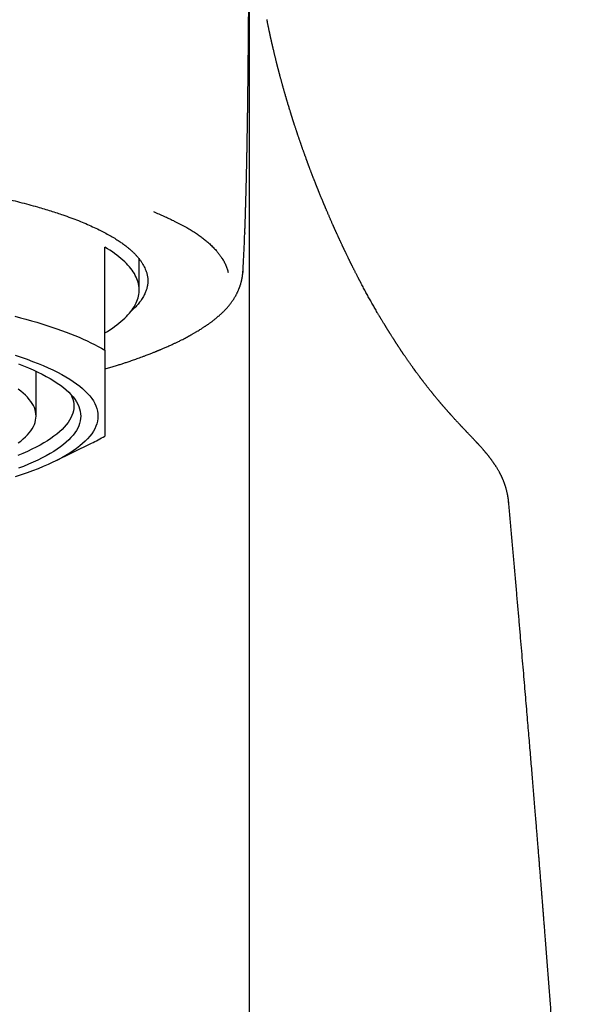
# Model space of a CAD drawing. Header units: millimetres. Extents: x 8 to 793, y 12 to 538.
# Tile 20 of 25: x 419 to 435, y 491 to 520. Entities that reach past the tile are written whole.
import ezdxf

# ---------------------------------------------------------------- set-up
doc = ezdxf.new("R2010")
doc.units = ezdxf.units.MM

msp = doc.modelspace()

# ---------------------------------------------------------------- linework, layer by layer
at = {"color": 7, "linetype": 'Continuous', "lineweight": 30}
for p, q in [((425.07, 513.58), (425.07, 513.558)), ((420.998, 510.165), (420.998, 513.165)), ((421.998, 511.915), (421.998, 512.821)), ((425.209, 447.457), (425.209, 509.646)), ((418.998, 508.247), (418.998, 509.551)), ((419.546, 506.932), (420.607, 507.455)), ((432.392, 506.757), (432.421, 506.707)), ((432.747, 505.725), (432.747, 505.728))]:
    msp.add_line(p, q, dxfattribs=at)
at = {"color": 7, "linetype": 'Continuous', "lineweight": 30, "flags": 128}
for points in [[(420.998, 510.666), (421.074, 510.712), (421.147, 510.759), (421.217, 510.806), (421.284, 510.853), (421.348, 510.901), (421.41, 510.949), (421.468, 510.997), (421.523, 511.045), (421.576, 511.094), (421.625, 511.142), (421.671, 511.191), (421.715, 511.24), (421.755, 511.29), (421.792, 511.339), (421.826, 511.389), (421.857, 511.438), (421.885, 511.488), (421.91, 511.538), (421.932, 511.588), (421.951, 511.639), (421.966, 511.689), (421.979, 511.739), (421.988, 511.789), (421.994, 511.84), (421.997, 511.89), (421.997, 511.941), (421.994, 511.991), (421.988, 512.041), (421.979, 512.092), (421.966, 512.142), (421.951, 512.192), (421.932, 512.242), (421.91, 512.292), (421.885, 512.342), (421.857, 512.392), (421.826, 512.442), (421.792, 512.492), (421.755, 512.541), (421.715, 512.59), (421.671, 512.64), (421.625, 512.688), (421.576, 512.737), (421.523, 512.786), (421.468, 512.834), (421.41, 512.882), (421.348, 512.93), (421.284, 512.977), (421.217, 513.025), (421.147, 513.072), (421.074, 513.118), (420.998, 513.165)], [(418.378, 511.153), (418.543, 511.11), (418.704, 511.067), (418.862, 511.023), (419.017, 510.978), (419.168, 510.932), (419.316, 510.885), (419.46, 510.838), (419.601, 510.79), (419.738, 510.741), (419.872, 510.692), (420.002, 510.642), (420.128, 510.591), (420.25, 510.54), (420.369, 510.488), (420.484, 510.435), (420.595, 510.382), (420.701, 510.329), (420.804, 510.275), (420.903, 510.22), (420.998, 510.165)], [(418.391, 510.017), (418.566, 509.959), (418.735, 509.9), (418.898, 509.84), (419.056, 509.779), (419.206, 509.717), (419.351, 509.653), (419.489, 509.589), (419.621, 509.524), (419.746, 509.458), (419.864, 509.391), (419.976, 509.323), (420.081, 509.255), (420.178, 509.186), (420.269, 509.116), (420.353, 509.046), (420.43, 508.975), (420.499, 508.903), (420.562, 508.832), (420.617, 508.759), (420.665, 508.687), (420.705, 508.614), (420.739, 508.541), (420.765, 508.467), (420.783, 508.394), (420.794, 508.32), (420.798, 508.247), (420.794, 508.173), (420.783, 508.099), (420.765, 508.026), (420.739, 507.952), (420.705, 507.879), (420.665, 507.806), (420.617, 507.734), (420.562, 507.662), (420.499, 507.59), (420.43, 507.518), (420.353, 507.448), (420.269, 507.377), (420.178, 507.307), (420.081, 507.238), (419.976, 507.17), (419.864, 507.102), (419.746, 507.035), (419.621, 506.969), (419.489, 506.904), (419.351, 506.84), (419.206, 506.777), (419.056, 506.714), (418.898, 506.653), (418.735, 506.593), (418.566, 506.534), (418.391, 506.476)], [(418.486, 509.766), (418.636, 509.708), (418.78, 509.649), (418.918, 509.588), (419.05, 509.527), (419.175, 509.465), (419.294, 509.402), (419.407, 509.338), (419.514, 509.273), (419.614, 509.208), (419.707, 509.142), (419.794, 509.076), (419.874, 509.009), (419.947, 508.941), (420.013, 508.873), (420.073, 508.804), (420.125, 508.736), (420.171, 508.666), (420.21, 508.597), (420.241, 508.527), (420.266, 508.457), (420.284, 508.387), (420.294, 508.317), (420.298, 508.247), (420.294, 508.176), (420.284, 508.106), (420.266, 508.036), (420.241, 507.966), (420.21, 507.896), (420.171, 507.827), (420.125, 507.758), (420.073, 507.689), (420.013, 507.62), (419.947, 507.552), (419.874, 507.485), (419.794, 507.417), (419.707, 507.351), (419.614, 507.285), (419.514, 507.22), (419.407, 507.155), (419.294, 507.091), (419.175, 507.028), (419.05, 506.966), (418.918, 506.905), (418.78, 506.845), (418.636, 506.785), (418.486, 506.727)], [(420.017, 508.869), (420.043, 508.811), (420.067, 508.743), (420.084, 508.674), (420.094, 508.605), (420.098, 508.536), (420.094, 508.467), (420.084, 508.399), (420.067, 508.33), (420.043, 508.261), (420.011, 508.193), (419.974, 508.125), (419.929, 508.057), (419.877, 507.989), (419.819, 507.922), (419.754, 507.855), (419.682, 507.789), (419.604, 507.723), (419.519, 507.658), (419.427, 507.593), (419.329, 507.529), (419.225, 507.466), (419.114, 507.403), (418.997, 507.342), (418.874, 507.281), (418.745, 507.221), (418.61, 507.161), (418.468, 507.103)], [(418.482, 507.464), (418.557, 507.522), (418.627, 507.581), (418.691, 507.64), (418.749, 507.699), (418.801, 507.759), (418.847, 507.819), (418.887, 507.88), (418.921, 507.941), (418.949, 508.001), (418.97, 508.063), (418.986, 508.124), (418.995, 508.185), (418.998, 508.247), (418.995, 508.308), (418.986, 508.369), (418.97, 508.431), (418.949, 508.492), (418.921, 508.553), (418.887, 508.613), (418.847, 508.674), (418.801, 508.734), (418.749, 508.794), (418.691, 508.853), (418.627, 508.912), (418.557, 508.971), (418.482, 509.029)]]:
    msp.add_lwpolyline(points, dxfattribs=at)
at = {"color": 7, "linetype": 'Continuous', "lineweight": 30}
msp.add_arc((418.171, 512.423), 5.533, 296.1134, 300.7192, dxfattribs=at)
for points, knots in [([(425.072, 513.58), (425.073, 513.618), (425.076, 513.694), (425.08, 513.805), (425.083, 513.91), (425.086, 514.005), (425.089, 514.089), (425.091, 514.162), (425.093, 514.226), (425.095, 514.281), (425.096, 514.328), (425.097, 514.364), (425.098, 514.392), (425.099, 514.412), (425.099, 514.426), (425.099, 514.435), (425.1, 514.444), (425.1, 514.458), (425.101, 514.478), (425.101, 514.506), (425.102, 514.541), (425.104, 514.599), (425.106, 514.675), (425.108, 514.765), (425.111, 514.848), (425.113, 514.928), (425.115, 515.01), (425.117, 515.087), (425.118, 515.158), (425.12, 515.222), (425.121, 515.284), (425.122, 515.337), (425.123, 515.378), (425.124, 515.408), (425.125, 515.434), (425.125, 515.464), (425.126, 515.502), (425.127, 515.549), (425.128, 515.601), (425.129, 515.657), (425.131, 515.716), (425.132, 515.776), (425.133, 515.834), (425.134, 515.887), (425.135, 515.935), (425.136, 515.984), (425.137, 516.032), (425.138, 516.078), (425.139, 516.12), (425.139, 516.165), (425.14, 516.223), (425.142, 516.303), (425.143, 516.394), (425.145, 516.501), (425.147, 516.602), (425.148, 516.704), (425.15, 516.786), (425.151, 516.855), (425.152, 516.907), (425.152, 516.956), (425.153, 516.999), (425.153, 517.036), (425.154, 517.068), (425.154, 517.097), (425.155, 517.127), (425.155, 517.164), (425.156, 517.208), (425.156, 517.26), (425.157, 517.308), (425.158, 517.347), (425.158, 517.375), (425.158, 517.398), (425.159, 517.42), (425.159, 517.444), (425.159, 517.469), (425.16, 517.506), (425.16, 517.554), (425.161, 517.615), (425.162, 517.672), (425.162, 517.724), (425.163, 517.771), (425.163, 517.814), (425.164, 517.852), (425.164, 517.886), (425.165, 517.919), (425.165, 517.957), (425.166, 517.999), (425.166, 518.046), (425.167, 518.094), (425.167, 518.136), (425.167, 518.173), (425.168, 518.208), (425.168, 518.246), (425.169, 518.288), (425.169, 518.333), (425.17, 518.379), (425.17, 518.424), (425.17, 518.467), (425.171, 518.508), (425.171, 518.547), (425.172, 518.582), (425.172, 518.614), (425.172, 518.642), (425.173, 518.673), (425.173, 518.707), (425.173, 518.75), (425.174, 518.8), (425.174, 518.858), (425.175, 518.915), (425.175, 518.966), (425.176, 519.011), (425.176, 519.056), (425.177, 519.107), (425.177, 519.161), (425.178, 519.214), (425.178, 519.261), (425.178, 519.304), (425.179, 519.344), (425.179, 519.385), (425.18, 519.429), (425.18, 519.474), (425.18, 519.516), (425.181, 519.556), (425.181, 519.594), (425.181, 519.633), (425.182, 519.674), (425.182, 519.716), (425.182, 519.756), (425.183, 519.795), (425.183, 519.835), (425.183, 519.881), (425.184, 519.93), (425.184, 519.979), (425.185, 520.028), (425.185, 520.078), (425.186, 520.147), (425.186, 520.228), (425.187, 520.318), (425.188, 520.4), (425.188, 520.471), (425.189, 520.532), (425.189, 520.589), (425.19, 520.648), (425.19, 520.707), (425.191, 520.766), (425.191, 520.818), (425.191, 520.867), (425.192, 520.913), (425.192, 520.961), (425.193, 521.012), (425.193, 521.061), (425.193, 521.106), (425.194, 521.146), (425.194, 521.181), (425.194, 521.214), (425.194, 521.249), (425.195, 521.29), (425.195, 521.338), (425.195, 521.388), (425.195, 521.436), (425.196, 521.48), (425.196, 521.522), (425.196, 521.563), (425.196, 521.605), (425.197, 521.652), (425.197, 521.7), (425.197, 521.747), (425.197, 521.79), (425.198, 521.828), (425.198, 521.864), (425.198, 521.898), (425.198, 521.935), (425.198, 521.977), (425.198, 522.026), (425.199, 522.079), (425.199, 522.133), (425.199, 522.187), (425.199, 522.238), (425.199, 522.286), (425.199, 522.333), (425.199, 522.38), (425.199, 522.428), (425.199, 522.477), (425.2, 522.525), (425.2, 522.583), (425.2, 522.651), (425.199, 522.729), (425.199, 522.795), (425.199, 522.852), (425.199, 522.9), (425.199, 522.946), (425.199, 522.989), (425.199, 523.027), (425.199, 523.06), (425.198, 523.095), (425.198, 523.134), (425.198, 523.171), (425.198, 523.206), (425.198, 523.237), (425.198, 523.264), (425.197, 523.285), (425.197, 523.299), (425.197, 523.309), (425.197, 523.313), (425.197, 523.314)], [0, 0, 0, 0, 0.009977, 0.020031, 0.029255, 0.037647, 0.045205, 0.051568, 0.057188, 0.062065, 0.066199, 0.069589, 0.071845, 0.073584, 0.074806, 0.075511, 0.076154, 0.077235, 0.079071, 0.081516, 0.084568, 0.088204, 0.096816, 0.104778, 0.112087, 0.118828, 0.125941, 0.133693, 0.139159, 0.144904, 0.150678, 0.155614, 0.158851, 0.161523, 0.163635, 0.165818, 0.1694, 0.173711, 0.17834, 0.183253, 0.18845, 0.193901, 0.199388, 0.203695, 0.208, 0.212301, 0.216598, 0.220844, 0.224595, 0.227745, 0.232994, 0.239979, 0.249286, 0.258012, 0.267708, 0.276414, 0.28516, 0.289924, 0.294814, 0.29918, 0.303021, 0.306359, 0.309236, 0.311652, 0.314128, 0.317376, 0.321402, 0.326084, 0.331353, 0.33438, 0.336803, 0.338731, 0.340713, 0.342822, 0.345073, 0.347548, 0.352695, 0.358254, 0.363974, 0.368291, 0.372506, 0.376576, 0.380068, 0.382883, 0.385778, 0.389192, 0.393089, 0.397443, 0.402091, 0.40599, 0.409074, 0.412201, 0.41567, 0.419433, 0.42373, 0.42806, 0.432251, 0.436202, 0.439885, 0.443596, 0.446909, 0.44979, 0.452239, 0.454889, 0.458261, 0.461821, 0.466808, 0.472326, 0.477958, 0.482783, 0.486611, 0.490546, 0.495539, 0.50083, 0.505897, 0.510474, 0.514291, 0.518139, 0.521889, 0.526148, 0.530649, 0.534712, 0.538402, 0.54214, 0.545773, 0.549658, 0.553825, 0.557971, 0.561469, 0.565243, 0.569749, 0.574936, 0.579799, 0.58433, 0.589321, 0.594969, 0.604905, 0.614075, 0.622463, 0.630276, 0.636093, 0.641888, 0.648099, 0.654988, 0.661012, 0.666953, 0.672185, 0.676872, 0.682206, 0.688372, 0.693768, 0.698907, 0.703487, 0.707505, 0.710997, 0.714675, 0.719716, 0.72544, 0.731569, 0.737335, 0.742693, 0.747559, 0.752398, 0.757634, 0.763267, 0.769601, 0.775651, 0.781074, 0.78587, 0.790324, 0.794733, 0.799219, 0.804848, 0.811277, 0.818505, 0.82603, 0.833062, 0.840316, 0.846943, 0.853204, 0.859732, 0.866554, 0.873617, 0.880557, 0.887305, 0.898596, 0.910327, 0.921597, 0.92837, 0.935645, 0.942977, 0.949666, 0.955185, 0.96019, 0.965489, 0.971613, 0.97819, 0.983469, 0.988179, 0.992956, 0.996843, 0.998779, 0.999671, 1, 1, 1, 1]), ([(425.209, 513.095), (425.209, 513.267), (425.209, 513.612), (425.209, 514.12), (425.209, 514.62), (425.209, 515.111), (425.209, 515.595), (425.209, 516.071), (425.209, 516.553), (425.209, 517.042), (425.209, 517.537), (425.209, 518.021), (425.209, 518.495), (425.209, 518.958), (425.209, 519.411), (425.209, 519.854), (425.209, 520.286), (425.209, 520.708), (425.209, 521.116), (425.209, 521.511), (425.209, 521.893), (425.209, 522.262), (425.209, 522.498), (425.209, 522.613)], [0, 0, 0, 0, 0.044864, 0.08973, 0.134598, 0.179466, 0.224336, 0.269206, 0.314077, 0.363435, 0.412794, 0.462152, 0.511511, 0.560869, 0.610228, 0.659586, 0.708945, 0.758303, 0.807662, 0.85614, 0.904618, 0.953097, 1, 1, 1, 1]), ([(432.394, 506.758), (432.392, 506.762), (432.384, 506.774), (432.37, 506.795), (432.353, 506.82), (432.339, 506.841), (432.326, 506.861), (432.313, 506.879), (432.299, 506.899), (432.285, 506.92), (432.269, 506.941), (432.254, 506.963), (432.239, 506.983), (432.226, 507.001), (432.214, 507.017), (432.203, 507.032), (432.191, 507.047), (432.179, 507.063), (432.166, 507.08), (432.151, 507.098), (432.136, 507.117), (432.121, 507.135), (432.107, 507.152), (432.095, 507.168), (432.083, 507.182), (432.072, 507.195), (432.063, 507.207), (432.052, 507.219), (432.04, 507.233), (432.026, 507.249), (432.011, 507.267), (431.993, 507.287), (431.975, 507.308), (431.955, 507.33), (431.936, 507.351), (431.919, 507.37), (431.903, 507.388), (431.887, 507.404), (431.873, 507.42), (431.859, 507.435), (431.848, 507.447), (431.839, 507.457), (431.831, 507.466), (431.824, 507.473), (431.817, 507.48), (431.81, 507.488), (431.802, 507.496), (431.792, 507.507), (431.781, 507.519), (431.767, 507.534), (431.751, 507.55), (431.732, 507.57), (431.709, 507.595), (431.682, 507.624), (431.653, 507.654), (431.628, 507.681), (431.605, 507.704), (431.585, 507.725), (431.566, 507.745), (431.548, 507.764), (431.532, 507.781), (431.517, 507.797), (431.504, 507.811), (431.492, 507.823), (431.482, 507.834), (431.474, 507.842), (431.467, 507.849), (431.461, 507.856), (431.454, 507.864), (431.445, 507.872), (431.435, 507.884), (431.421, 507.898), (431.406, 507.914), (431.39, 507.931), (431.374, 507.948), (431.358, 507.965), (431.342, 507.982), (431.326, 507.999), (431.308, 508.019), (431.287, 508.042), (431.264, 508.066), (431.242, 508.09), (431.22, 508.114), (431.197, 508.139), (431.172, 508.167), (431.145, 508.196), (431.119, 508.225), (431.093, 508.254), (431.071, 508.278), (431.053, 508.298), (431.038, 508.315), (431.024, 508.331), (431.01, 508.346), (430.997, 508.36), (430.984, 508.375), (430.971, 508.391), (430.956, 508.407), (430.94, 508.426), (430.922, 508.446), (430.904, 508.466), (430.887, 508.486), (430.871, 508.505), (430.857, 508.52), (430.846, 508.533), (430.837, 508.544), (430.828, 508.554), (430.819, 508.565), (430.809, 508.576), (430.799, 508.588), (430.787, 508.602), (430.773, 508.618), (430.759, 508.635), (430.744, 508.653), (430.728, 508.671), (430.713, 508.689), (430.698, 508.707), (430.684, 508.724), (430.667, 508.744), (430.648, 508.767), (430.627, 508.792), (430.608, 508.816), (430.59, 508.838), (430.574, 508.857), (430.56, 508.875), (430.545, 508.893), (430.53, 508.911), (430.515, 508.93), (430.499, 508.95), (430.482, 508.971), (430.464, 508.994), (430.445, 509.018), (430.425, 509.043), (430.405, 509.067), (430.387, 509.091), (430.369, 509.114), (430.352, 509.136), (430.335, 509.158), (430.317, 509.181), (430.299, 509.204), (430.281, 509.228), (430.264, 509.25), (430.249, 509.269), (430.238, 509.284), (430.228, 509.297), (430.217, 509.311), (430.205, 509.327), (430.193, 509.343), (430.179, 509.361), (430.166, 509.379), (430.15, 509.401), (430.131, 509.425), (430.112, 509.451), (430.093, 509.477), (430.077, 509.498), (430.065, 509.515), (430.055, 509.529), (430.045, 509.542), (430.037, 509.554), (430.028, 509.565), (430.02, 509.576), (430.012, 509.587), (430.002, 509.601), (429.99, 509.617), (429.977, 509.636), (429.962, 509.656), (429.947, 509.677), (429.928, 509.704), (429.904, 509.737), (429.877, 509.776), (429.849, 509.816), (429.822, 509.855), (429.797, 509.89), (429.774, 509.924), (429.753, 509.954), (429.732, 509.984), (429.714, 510.01), (429.699, 510.033), (429.685, 510.053), (429.673, 510.071), (429.663, 510.086), (429.655, 510.098), (429.648, 510.108), (429.64, 510.119), (429.632, 510.131), (429.623, 510.145), (429.614, 510.159), (429.603, 510.175), (429.591, 510.193), (429.577, 510.215), (429.561, 510.238), (429.547, 510.259), (429.534, 510.28), (429.521, 510.299), (429.51, 510.316), (429.499, 510.333), (429.489, 510.347), (429.48, 510.361), (429.473, 510.373), (429.465, 510.384), (429.458, 510.395), (429.45, 510.408), (429.441, 510.421), (429.431, 510.437), (429.421, 510.453), (429.409, 510.471), (429.397, 510.491), (429.383, 510.511), (429.368, 510.536), (429.349, 510.565), (429.327, 510.599), (429.309, 510.628), (429.295, 510.651), (429.284, 510.668), (429.273, 510.686), (429.262, 510.703), (429.252, 510.719), (429.242, 510.735), (429.233, 510.75), (429.224, 510.764), (429.217, 510.776), (429.21, 510.787), (429.203, 510.799), (429.195, 510.811), (429.186, 510.826), (429.176, 510.842), (429.165, 510.86), (429.154, 510.879), (429.142, 510.898), (429.13, 510.917), (429.119, 510.936), (429.104, 510.96), (429.087, 510.989), (429.067, 511.022), (429.049, 511.052), (429.033, 511.079), (429.019, 511.102), (429.006, 511.124), (428.993, 511.146), (428.979, 511.17), (428.962, 511.198), (428.943, 511.23), (428.919, 511.272), (428.889, 511.324), (428.855, 511.383), (428.82, 511.444), (428.785, 511.505), (428.75, 511.568), (428.715, 511.629), (428.681, 511.69), (428.647, 511.752), (428.613, 511.815), (428.579, 511.877), (428.545, 511.94), (428.511, 512.004), (428.476, 512.069), (428.45, 512.12), (428.432, 512.154), (428.422, 512.173), (428.411, 512.192), (428.401, 512.212), (428.391, 512.231), (428.382, 512.249), (428.372, 512.269), (428.359, 512.294), (428.344, 512.323), (428.327, 512.356), (428.31, 512.388), (428.294, 512.42), (428.278, 512.452), (428.261, 512.485), (428.246, 512.515), (428.231, 512.544), (428.218, 512.57), (428.206, 512.595), (428.195, 512.617), (428.184, 512.638), (428.175, 512.657), (428.167, 512.674), (428.159, 512.689), (428.154, 512.7), (428.15, 512.707), (428.147, 512.713), (428.144, 512.719), (428.141, 512.726), (428.136, 512.735), (428.131, 512.746), (428.124, 512.759), (428.117, 512.775), (428.108, 512.792), (428.097, 512.814), (428.085, 512.84), (428.071, 512.869), (428.057, 512.898), (428.043, 512.927), (428.029, 512.956), (428.015, 512.984), (428.003, 513.009), (427.993, 513.031), (427.984, 513.049), (427.976, 513.065), (427.97, 513.08), (427.963, 513.093), (427.958, 513.104), (427.954, 513.113), (427.95, 513.122), (427.946, 513.131), (427.941, 513.141), (427.935, 513.152), (427.929, 513.165), (427.922, 513.18), (427.915, 513.195), (427.907, 513.212), (427.897, 513.233), (427.886, 513.257), (427.874, 513.284), (427.862, 513.31), (427.85, 513.334), (427.839, 513.358), (427.829, 513.381), (427.819, 513.403), (427.809, 513.424), (427.8, 513.444), (427.79, 513.466), (427.778, 513.492), (427.764, 513.522), (427.753, 513.548), (427.743, 513.569), (427.735, 513.586), (427.727, 513.603), (427.719, 513.621), (427.712, 513.637), (427.704, 513.654), (427.697, 513.67), (427.691, 513.684), (427.685, 513.697), (427.68, 513.708), (427.676, 513.717), (427.673, 513.725), (427.669, 513.733), (427.665, 513.743), (427.66, 513.753), (427.654, 513.766), (427.648, 513.781), (427.64, 513.797), (427.632, 513.816), (427.621, 513.841), (427.607, 513.872), (427.591, 513.908), (427.576, 513.943), (427.56, 513.979), (427.544, 514.016), (427.528, 514.053), (427.513, 514.089), (427.497, 514.125), (427.482, 514.16), (427.466, 514.197), (427.451, 514.233), (427.438, 514.264), (427.427, 514.289), (427.419, 514.308), (427.411, 514.326), (427.404, 514.342), (427.398, 514.357), (427.393, 514.37), (427.387, 514.383), (427.382, 514.395), (427.376, 514.409), (427.37, 514.424), (427.363, 514.441), (427.355, 514.46), (427.346, 514.481), (427.337, 514.504), (427.327, 514.528), (427.317, 514.553), (427.306, 514.578), (427.293, 514.611), (427.276, 514.652), (427.256, 514.701), (427.239, 514.741), (427.227, 514.773), (427.218, 514.795), (427.209, 514.817), (427.201, 514.838), (427.193, 514.857), (427.186, 514.874), (427.18, 514.888), (427.176, 514.9), (427.172, 514.909), (427.169, 514.917), (427.166, 514.924), (427.163, 514.93), (427.161, 514.936), (427.158, 514.943), (427.155, 514.952), (427.15, 514.963), (427.146, 514.976), (427.14, 514.99), (427.134, 515.005), (427.127, 515.022), (427.12, 515.04), (427.113, 515.058), (427.105, 515.078), (427.097, 515.098), (427.089, 515.119), (427.081, 515.14), (427.069, 515.171), (427.052, 515.214), (427.032, 515.266), (427.013, 515.317), (426.996, 515.361), (426.982, 515.397), (426.972, 515.425), (426.961, 515.453), (426.951, 515.479), (426.942, 515.504), (426.935, 515.524), (426.928, 515.54), (426.924, 515.553), (426.919, 515.566), (426.915, 515.577), (426.911, 515.588), (426.907, 515.599), (426.902, 515.612), (426.896, 515.627), (426.89, 515.644), (426.883, 515.663), (426.876, 515.683), (426.868, 515.704), (426.857, 515.734), (426.843, 515.772), (426.829, 515.812), (426.817, 515.844), (426.808, 515.869), (426.799, 515.895), (426.789, 515.922), (426.779, 515.949), (426.769, 515.978), (426.758, 516.008), (426.748, 516.037), (426.739, 516.064), (426.73, 516.089), (426.722, 516.112), (426.714, 516.134), (426.707, 516.155), (426.7, 516.175), (426.693, 516.195), (426.685, 516.219), (426.674, 516.249), (426.662, 516.284), (426.65, 516.32), (426.638, 516.355), (426.627, 516.388), (426.617, 516.418), (426.608, 516.444), (426.599, 516.47), (426.59, 516.497), (426.581, 516.526), (426.57, 516.557), (426.559, 516.593), (426.546, 516.632), (426.532, 516.673), (426.518, 516.716), (426.507, 516.752), (426.497, 516.781), (426.491, 516.801), (426.484, 516.822), (426.478, 516.841), (426.473, 516.858), (426.468, 516.874), (426.463, 516.888), (426.459, 516.9), (426.456, 516.911), (426.453, 516.921), (426.45, 516.929), (426.448, 516.935), (426.446, 516.942), (426.444, 516.948), (426.441, 516.956), (426.438, 516.966), (426.434, 516.978), (426.43, 516.992), (426.426, 517.006), (426.421, 517.023), (426.415, 517.041), (426.409, 517.06), (426.402, 517.081), (426.396, 517.103), (426.389, 517.125), (426.379, 517.158), (426.365, 517.201), (426.349, 517.254), (426.334, 517.305), (426.319, 517.355), (426.307, 517.397), (426.296, 517.432), (426.288, 517.46), (426.28, 517.487), (426.273, 517.512), (426.266, 517.536), (426.259, 517.559), (426.253, 517.58), (426.246, 517.604), (426.238, 517.632), (426.229, 517.664), (426.219, 517.697), (426.21, 517.728), (426.202, 517.757), (426.195, 517.783), (426.187, 517.81), (426.179, 517.838), (426.171, 517.867), (426.163, 517.896), (426.154, 517.928), (426.145, 517.962), (426.135, 517.999), (426.124, 518.038), (426.113, 518.079), (426.104, 518.113), (426.097, 518.141), (426.091, 518.162), (426.086, 518.183), (426.08, 518.204), (426.075, 518.225), (426.069, 518.246), (426.063, 518.267), (426.058, 518.288), (426.053, 518.307), (426.049, 518.324), (426.045, 518.339), (426.041, 518.352), (426.038, 518.364), (426.036, 518.374), (426.033, 518.385), (426.03, 518.396), (426.027, 518.407), (426.024, 518.421), (426.019, 518.438), (426.014, 518.458), (426.009, 518.479), (426.003, 518.502), (425.997, 518.527), (425.99, 518.555), (425.982, 518.587), (425.974, 518.621), (425.965, 518.657), (425.956, 518.694), (425.946, 518.733), (425.937, 518.771), (425.923, 518.829), (425.905, 518.906), (425.888, 518.977), (425.878, 519.023), (425.873, 519.044), (425.868, 519.064), (425.864, 519.083), (425.86, 519.1), (425.856, 519.117), (425.853, 519.132), (425.85, 519.146), (425.847, 519.158), (425.844, 519.17), (425.842, 519.181), (425.839, 519.193), (425.836, 519.207), (425.832, 519.224), (425.829, 519.239), (425.826, 519.253), (425.823, 519.265), (425.82, 519.277), (425.818, 519.29), (425.814, 519.305), (425.811, 519.32), (425.807, 519.337), (425.803, 519.355), (425.799, 519.375), (425.794, 519.397), (425.789, 519.422), (425.783, 519.448), (425.777, 519.476), (425.771, 519.506), (425.765, 519.537), (425.758, 519.57), (425.751, 519.605), (425.743, 519.642), (425.735, 519.681), (425.727, 519.722), (425.72, 519.755), (425.716, 519.775), (425.715, 519.78)], [0, 0, 0, 0, 0.000528, 0.001797, 0.002978, 0.004046, 0.004846, 0.005725, 0.00668, 0.007691, 0.008748, 0.00985, 0.010899, 0.011709, 0.012419, 0.013112, 0.013839, 0.014599, 0.015419, 0.016319, 0.017299, 0.018234, 0.019096, 0.019856, 0.020511, 0.021103, 0.021674, 0.022222, 0.022927, 0.023752, 0.024702, 0.025778, 0.026979, 0.028224, 0.029429, 0.030499, 0.031535, 0.032538, 0.033508, 0.034411, 0.035204, 0.035795, 0.036304, 0.036736, 0.037183, 0.03768, 0.038228, 0.038825, 0.039727, 0.040723, 0.041793, 0.042901, 0.044774, 0.046743, 0.04881, 0.050973, 0.052383, 0.053831, 0.055284, 0.056632, 0.057864, 0.058981, 0.059983, 0.06087, 0.061641, 0.062298, 0.062741, 0.063229, 0.063793, 0.064436, 0.065155, 0.066311, 0.067565, 0.068825, 0.070089, 0.071358, 0.072632, 0.073909, 0.075179, 0.077106, 0.078949, 0.080707, 0.082409, 0.08435, 0.086422, 0.088626, 0.09092, 0.09311, 0.09517, 0.096485, 0.097741, 0.098952, 0.100122, 0.101251, 0.102346, 0.103524, 0.104822, 0.10624, 0.107779, 0.109433, 0.111023, 0.112465, 0.113759, 0.114672, 0.115493, 0.116251, 0.11707, 0.117964, 0.118934, 0.119978, 0.121231, 0.122576, 0.124003, 0.125425, 0.126824, 0.1282, 0.129552, 0.130881, 0.132923, 0.134907, 0.136787, 0.138538, 0.139991, 0.141347, 0.142719, 0.144154, 0.145651, 0.147224, 0.148885, 0.150634, 0.152542, 0.154516, 0.156432, 0.158275, 0.160044, 0.16174, 0.163407, 0.165258, 0.167128, 0.168997, 0.170752, 0.172376, 0.173338, 0.174367, 0.175487, 0.176698, 0.177999, 0.17939, 0.180849, 0.182281, 0.184452, 0.186529, 0.188511, 0.190396, 0.191525, 0.192592, 0.193594, 0.194534, 0.195409, 0.196242, 0.197139, 0.198116, 0.199456, 0.200922, 0.202514, 0.204172, 0.205848, 0.208881, 0.211968, 0.215103, 0.218158, 0.221081, 0.223573, 0.225971, 0.228284, 0.230511, 0.232168, 0.233716, 0.235153, 0.236482, 0.237178, 0.23796, 0.238829, 0.239784, 0.240826, 0.241954, 0.243169, 0.244439, 0.246352, 0.248153, 0.249843, 0.251421, 0.252913, 0.25429, 0.255557, 0.256719, 0.257777, 0.258713, 0.259548, 0.260393, 0.261344, 0.262421, 0.263608, 0.264905, 0.26631, 0.267825, 0.269431, 0.271081, 0.273647, 0.276304, 0.279053, 0.280381, 0.28173, 0.283098, 0.284462, 0.285732, 0.287031, 0.288204, 0.289252, 0.290175, 0.291014, 0.291919, 0.292904, 0.293967, 0.29528, 0.296697, 0.29819, 0.299682, 0.301167, 0.302646, 0.304118, 0.3068, 0.309452, 0.312002, 0.313868, 0.315663, 0.317388, 0.319066, 0.320805, 0.323194, 0.325708, 0.328348, 0.33311, 0.337756, 0.342287, 0.347312, 0.352211, 0.357009, 0.361765, 0.366612, 0.371574, 0.37637, 0.381292, 0.386347, 0.391505, 0.396671, 0.398114, 0.399558, 0.401081, 0.40273, 0.404113, 0.405575, 0.407114, 0.408674, 0.411375, 0.413969, 0.416456, 0.418834, 0.421526, 0.424064, 0.426451, 0.428684, 0.430766, 0.432695, 0.434472, 0.436096, 0.437569, 0.438889, 0.440057, 0.441073, 0.441472, 0.441854, 0.442323, 0.442902, 0.443592, 0.444392, 0.445478, 0.446716, 0.448102, 0.44952, 0.451843, 0.454142, 0.456416, 0.458666, 0.46089, 0.46309, 0.465242, 0.466798, 0.468217, 0.469498, 0.470642, 0.471649, 0.472519, 0.473251, 0.473824, 0.474507, 0.475302, 0.476209, 0.477227, 0.478335, 0.479551, 0.480874, 0.482305, 0.484457, 0.486535, 0.488527, 0.490433, 0.492253, 0.494065, 0.495784, 0.497407, 0.498939, 0.50049, 0.502651, 0.504958, 0.507411, 0.508692, 0.51001, 0.511364, 0.512748, 0.514061, 0.515272, 0.516569, 0.517725, 0.51874, 0.519613, 0.520244, 0.520817, 0.521468, 0.522206, 0.52303, 0.523942, 0.525128, 0.526434, 0.527862, 0.529409, 0.532301, 0.535126, 0.537882, 0.540567, 0.543534, 0.546411, 0.549203, 0.551987, 0.554785, 0.557598, 0.560426, 0.563268, 0.56488, 0.566375, 0.567753, 0.569013, 0.570157, 0.571184, 0.572096, 0.573087, 0.574164, 0.575327, 0.576576, 0.578129, 0.579797, 0.581581, 0.583475, 0.585418, 0.58739, 0.589392, 0.593137, 0.59698, 0.600922, 0.602642, 0.604379, 0.606125, 0.607757, 0.609242, 0.610578, 0.611765, 0.612594, 0.613331, 0.613976, 0.61453, 0.614992, 0.615418, 0.615915, 0.616652, 0.617507, 0.61848, 0.619571, 0.620779, 0.622104, 0.623548, 0.624974, 0.6265, 0.628121, 0.62976, 0.631384, 0.632992, 0.637225, 0.641347, 0.64536, 0.649263, 0.65157, 0.653836, 0.656046, 0.658114, 0.660026, 0.661783, 0.662878, 0.663903, 0.664858, 0.665742, 0.666567, 0.667446, 0.668411, 0.669645, 0.670997, 0.672465, 0.674051, 0.675712, 0.677353, 0.681126, 0.684764, 0.686772, 0.688736, 0.690732, 0.692821, 0.695005, 0.697283, 0.699655, 0.702121, 0.704116, 0.706051, 0.707898, 0.709656, 0.711324, 0.712904, 0.714396, 0.715838, 0.718709, 0.721489, 0.724218, 0.72705, 0.729999, 0.731994, 0.734039, 0.736134, 0.73828, 0.740514, 0.742852, 0.745798, 0.748896, 0.752145, 0.755546, 0.759099, 0.760711, 0.762352, 0.763983, 0.765494, 0.76688, 0.768119, 0.769236, 0.770233, 0.771108, 0.771847, 0.77247, 0.772977, 0.773429, 0.773957, 0.774567, 0.77539, 0.776326, 0.777375, 0.778537, 0.779839, 0.781259, 0.782796, 0.784451, 0.786219, 0.788004, 0.789768, 0.794086, 0.798276, 0.802336, 0.806267, 0.810069, 0.812379, 0.814614, 0.816743, 0.818763, 0.820676, 0.822482, 0.824179, 0.825771, 0.828249, 0.830799, 0.833423, 0.836141, 0.838185, 0.840287, 0.842446, 0.844662, 0.846936, 0.84927, 0.851707, 0.85452, 0.857472, 0.860563, 0.863793, 0.867161, 0.868781, 0.870431, 0.872111, 0.873821, 0.875524, 0.877137, 0.87892, 0.880575, 0.882102, 0.8835, 0.88464, 0.885678, 0.886614, 0.887447, 0.888247, 0.889101, 0.89001, 0.890973, 0.892467, 0.894076, 0.895791, 0.897566, 0.899391, 0.901857, 0.90441, 0.90705, 0.909974, 0.912998, 0.916097, 0.919194, 0.922285, 0.929986, 0.937646, 0.939361, 0.941046, 0.942637, 0.944132, 0.94553, 0.946832, 0.948038, 0.949145, 0.950156, 0.95107, 0.951906, 0.952779, 0.954011, 0.955344, 0.956779, 0.957688, 0.958634, 0.959617, 0.960677, 0.961839, 0.963079, 0.964417, 0.965853, 0.967387, 0.969249, 0.971237, 0.973352, 0.975594, 0.977962, 0.980457, 0.983079, 0.985827, 0.988841, 0.991995, 0.995287, 0.998718, 1, 1, 1, 1]), ([(398.152, 511.417), (398.152, 511.417), (398.129, 511.439), (398.088, 511.483), (398.029, 511.549), (397.976, 511.616), (397.928, 511.682), (397.886, 511.749), (397.85, 511.817), (397.815, 511.892), (397.785, 511.976), (397.762, 512.067), (397.749, 512.159), (397.746, 512.251), (397.754, 512.342), (397.772, 512.434), (397.802, 512.531), (397.846, 512.634), (397.907, 512.742), (397.982, 512.85), (398.072, 512.956), (398.175, 513.062), (398.288, 513.162), (398.406, 513.256), (398.528, 513.344), (398.659, 513.431), (398.801, 513.517), (398.952, 513.602), (399.114, 513.685), (399.3, 513.775), (399.515, 513.871), (399.762, 513.972), (399.977, 514.053), (400.153, 514.116), (400.284, 514.16), (400.418, 514.205), (400.556, 514.248), (400.73, 514.302), (400.942, 514.364), (401.197, 514.434), (401.46, 514.502), (401.712, 514.563), (401.95, 514.617), (402.173, 514.666), (402.397, 514.713), (402.652, 514.763), (402.938, 514.817), (403.264, 514.874), (403.597, 514.928), (403.937, 514.98), (404.271, 515.027), (404.597, 515.069), (404.915, 515.108), (405.236, 515.144), (405.538, 515.175), (405.82, 515.202), (406.081, 515.225), (406.349, 515.247), (406.615, 515.267), (406.877, 515.285), (407.13, 515.301), (407.385, 515.316), (407.64, 515.329), (407.897, 515.341), (408.155, 515.352), (408.414, 515.361), (408.704, 515.369), (409.026, 515.376), (409.379, 515.382), (409.732, 515.384), (410.085, 515.384), (410.439, 515.382), (410.792, 515.376), (411.168, 515.368), (411.565, 515.356), (411.981, 515.339), (412.396, 515.319), (412.807, 515.295), (413.215, 515.267), (413.601, 515.237), (413.964, 515.206), (414.304, 515.174), (414.64, 515.139), (414.972, 515.102), (415.299, 515.062), (415.623, 515.019), (415.971, 514.97), (416.342, 514.914), (416.733, 514.849), (417.047, 514.793), (417.289, 514.746), (417.462, 514.712), (417.634, 514.677), (417.803, 514.641), (418.01, 514.595), (418.251, 514.54), (418.522, 514.473), (418.786, 514.404), (419.023, 514.339), (419.235, 514.276), (419.425, 514.218), (419.606, 514.16), (419.803, 514.093), (420.012, 514.018), (420.234, 513.933), (420.445, 513.847), (420.646, 513.758), (420.771, 513.698), (420.834, 513.668)], [0, 0, 0, 0, 0.000033, 0.007349, 0.014661, 0.021972, 0.029286, 0.036605, 0.043934, 0.051275, 0.061198, 0.071102, 0.080994, 0.090884, 0.100779, 0.110687, 0.120618, 0.13244, 0.144236, 0.15602, 0.167805, 0.179606, 0.191436, 0.201572, 0.211686, 0.221789, 0.231888, 0.241993, 0.252113, 0.262256, 0.275218, 0.28815, 0.301073, 0.307166, 0.313264, 0.319367, 0.325478, 0.331598, 0.342051, 0.352484, 0.362907, 0.373329, 0.381524, 0.38973, 0.397951, 0.405711, 0.41676, 0.427798, 0.438836, 0.449885, 0.460957, 0.470815, 0.480657, 0.49049, 0.500324, 0.508055, 0.515796, 0.523549, 0.531753, 0.539076, 0.546392, 0.553704, 0.561015, 0.568329, 0.575648, 0.582977, 0.590318, 0.600241, 0.610145, 0.620037, 0.629927, 0.639822, 0.64973, 0.659661, 0.671483, 0.683279, 0.695063, 0.706848, 0.718649, 0.730479, 0.740615, 0.750729, 0.760832, 0.770931, 0.781036, 0.791156, 0.801299, 0.81426, 0.827193, 0.840115, 0.846209, 0.852307, 0.85841, 0.864521, 0.870641, 0.881094, 0.891527, 0.901949, 0.912372, 0.920567, 0.928773, 0.936993, 0.944755, 0.955806, 0.966844, 0.977882, 0.98893, 1, 1, 1, 1]), ([(422.413, 514.195), (422.465, 514.173), (422.568, 514.129), (422.717, 514.063), (422.858, 513.998), (422.977, 513.941), (423.074, 513.893), (423.152, 513.854), (423.229, 513.814), (423.305, 513.773), (423.4, 513.719), (423.512, 513.654), (423.634, 513.577), (423.747, 513.501), (423.85, 513.426), (423.932, 513.359), (423.998, 513.303), (424.051, 513.255), (424.101, 513.208), (424.149, 513.161), (424.194, 513.113), (424.246, 513.056), (424.301, 512.99), (424.359, 512.914), (424.417, 512.828), (424.473, 512.734), (424.523, 512.63), (424.562, 512.527), (424.579, 512.458), (424.588, 512.424)], [0, 0, 0, 0, 0.041377, 0.081926, 0.121656, 0.160579, 0.184637, 0.208383, 0.23182, 0.255495, 0.280867, 0.325601, 0.369628, 0.412974, 0.455671, 0.497749, 0.52394, 0.55011, 0.576263, 0.602402, 0.628532, 0.654657, 0.695709, 0.736775, 0.778383, 0.834139, 0.889633, 0.944906, 1, 1, 1, 1]), ([(420.834, 513.668), (420.888, 513.64), (420.995, 513.586), (421.145, 513.503), (421.287, 513.42), (421.409, 513.341), (421.515, 513.268), (421.606, 513.2), (421.693, 513.13), (421.773, 513.061), (421.845, 512.993), (421.909, 512.927), (421.967, 512.861), (422.02, 512.794), (422.067, 512.728), (422.109, 512.661), (422.146, 512.593), (422.181, 512.518), (422.211, 512.434), (422.234, 512.343), (422.247, 512.251), (422.249, 512.159), (422.242, 512.068), (422.224, 511.976), (422.194, 511.879), (422.15, 511.776), (422.089, 511.668), (422.014, 511.56), (421.924, 511.454), (421.838, 511.365), (421.777, 511.311), (421.756, 511.293)], [0, 0, 0, 0, 0.037361, 0.074658, 0.111921, 0.14918, 0.178474, 0.2078, 0.237173, 0.268257, 0.296007, 0.323729, 0.351435, 0.379138, 0.40685, 0.434585, 0.462355, 0.490172, 0.527773, 0.5653, 0.602785, 0.640258, 0.677752, 0.715297, 0.752925, 0.797722, 0.842419, 0.88707, 0.931726, 0.976442, 1, 1, 1, 1]), ([(425.019, 512.42), (425.025, 512.543), (425.037, 512.794), (425.054, 513.173), (425.065, 513.429), (425.07, 513.558)], [0, 0, 0, 0, 0.325743, 0.661157, 1, 1, 1, 1]), ([(425.209, 509.646), (425.209, 510.166), (425.21, 511.315), (425.209, 512.464), (425.209, 513.094)], [0, 0, 0, 0, 0.452433, 1, 1, 1, 1]), ([(420.998, 509.616), (420.999, 509.616), (421.024, 509.624), (421.073, 509.638), (421.142, 509.658), (421.209, 509.679), (421.273, 509.698), (421.334, 509.717), (421.392, 509.735), (421.446, 509.752), (421.498, 509.769), (421.548, 509.785), (421.598, 509.802), (421.652, 509.819), (421.709, 509.839), (421.772, 509.86), (421.837, 509.883), (421.904, 509.906), (421.974, 509.931), (422.047, 509.958), (422.124, 509.986), (422.195, 510.013), (422.26, 510.037), (422.313, 510.058), (422.362, 510.077), (422.404, 510.094), (422.442, 510.109), (422.474, 510.122), (422.501, 510.133), (422.524, 510.143), (422.544, 510.15), (422.562, 510.158), (422.582, 510.166), (422.606, 510.176), (422.635, 510.189), (422.67, 510.204), (422.711, 510.221), (422.757, 510.241), (422.807, 510.263), (422.861, 510.287), (422.923, 510.315), (422.992, 510.347), (423.068, 510.383), (423.148, 510.422), (423.225, 510.46), (423.299, 510.498), (423.353, 510.526), (423.391, 510.546), (423.41, 510.557), (423.425, 510.564), (423.436, 510.571), (423.448, 510.577), (423.463, 510.585), (423.481, 510.595), (423.503, 510.608), (423.529, 510.622), (423.558, 510.639), (423.59, 510.657), (423.623, 510.676), (423.655, 510.695), (423.694, 510.718), (423.74, 510.746), (423.787, 510.776), (423.826, 510.8), (423.858, 510.821), (423.888, 510.841), (423.915, 510.859), (423.939, 510.875), (423.96, 510.89), (423.98, 510.903), (424, 510.917), (424.023, 510.934), (424.049, 510.952), (424.077, 510.972), (424.104, 510.993), (424.133, 511.014), (424.161, 511.036), (424.188, 511.058), (424.212, 511.076), (424.233, 511.093), (424.252, 511.109), (424.271, 511.125), (424.29, 511.141), (424.311, 511.159), (424.334, 511.179), (424.361, 511.204), (424.393, 511.233), (424.426, 511.264), (424.456, 511.294), (424.486, 511.325), (424.516, 511.356), (424.548, 511.391), (424.58, 511.428), (424.613, 511.467), (424.643, 511.505), (424.671, 511.541), (424.694, 511.573), (424.714, 511.601), (424.73, 511.626), (424.748, 511.653), (424.766, 511.681), (424.783, 511.709), (424.798, 511.735), (424.811, 511.758), (424.823, 511.779), (424.835, 511.802), (424.847, 511.827), (424.86, 511.853), (424.873, 511.88), (424.885, 511.908), (424.896, 511.934), (424.906, 511.959), (424.915, 511.983), (424.924, 512.006), (424.932, 512.03), (424.94, 512.054), (424.948, 512.078), (424.954, 512.099), (424.96, 512.12), (424.966, 512.142), (424.972, 512.166), (424.978, 512.191), (424.984, 512.215), (424.988, 512.238), (424.992, 512.257), (424.995, 512.272), (424.997, 512.285), (424.999, 512.299), (425.002, 512.317), (425.005, 512.338), (425.008, 512.364), (425.011, 512.393), (425.014, 512.427), (425.015, 512.45), (425.016, 512.463)], [0, 0, 0, 0, 0.000433, 0.010455, 0.020309, 0.029792, 0.038902, 0.047641, 0.056008, 0.064003, 0.071626, 0.078878, 0.086141, 0.094054, 0.102761, 0.112262, 0.122555, 0.132763, 0.143644, 0.155207, 0.167456, 0.180359, 0.190077, 0.198947, 0.206967, 0.214137, 0.220456, 0.225923, 0.230538, 0.234401, 0.2377, 0.24044, 0.243908, 0.248059, 0.252895, 0.259223, 0.266436, 0.274536, 0.283523, 0.293397, 0.30404, 0.317449, 0.331792, 0.347073, 0.36329, 0.376908, 0.391124, 0.396253, 0.400294, 0.403246, 0.405109, 0.407445, 0.410559, 0.41445, 0.419118, 0.424565, 0.430789, 0.437792, 0.445098, 0.452152, 0.458954, 0.47158, 0.483231, 0.491408, 0.499025, 0.506085, 0.512591, 0.518542, 0.523998, 0.528199, 0.533195, 0.538987, 0.545575, 0.55295, 0.560306, 0.567144, 0.575535, 0.582985, 0.589494, 0.595101, 0.600375, 0.605497, 0.611338, 0.617093, 0.623701, 0.631357, 0.641752, 0.652109, 0.66191, 0.671319, 0.681249, 0.691835, 0.704436, 0.716381, 0.72783, 0.738967, 0.749798, 0.756739, 0.76407, 0.772052, 0.780672, 0.789135, 0.796951, 0.803123, 0.80923, 0.815785, 0.822791, 0.830286, 0.838167, 0.846353, 0.853843, 0.860509, 0.867378, 0.873862, 0.880489, 0.88726, 0.894058, 0.900315, 0.905326, 0.911215, 0.918258, 0.925516, 0.932091, 0.938015, 0.943751, 0.947264, 0.950763, 0.954599, 0.959523, 0.965558, 0.972566, 0.980644, 0.989789, 1, 1, 1, 1]), ([(420.998, 510.165), (420.998, 510.116), (420.998, 509.99), (420.998, 509.793), (420.998, 509.578), (420.998, 509.372), (420.998, 509.176), (420.998, 509.006), (420.998, 508.86), (420.998, 508.736), (420.998, 508.618), (420.998, 508.519), (420.998, 508.435), (420.998, 508.358), (420.998, 508.279), (420.998, 508.197), (420.998, 508.129), (420.998, 508.07), (420.998, 508.011), (420.998, 507.948), (420.998, 507.885), (420.998, 507.829), (420.998, 507.782), (420.998, 507.742), (420.998, 507.709), (420.998, 507.683), (420.998, 507.672), (420.998, 507.666)], [0, 0, 0, 0, 0.032291, 0.083608, 0.13498, 0.186352, 0.237877, 0.289402, 0.327892, 0.366388, 0.404884, 0.443374, 0.469962, 0.49655, 0.532065, 0.567583, 0.603097, 0.629782, 0.656467, 0.699242, 0.742061, 0.78488, 0.827826, 0.870773, 0.913838, 0.956903, 1, 1, 1, 1]), ([(432.694, 506.059), (432.692, 506.069), (432.687, 506.087), (432.679, 506.116), (432.672, 506.143), (432.664, 506.17), (432.656, 506.196), (432.648, 506.22), (432.64, 506.244), (432.633, 506.265), (432.626, 506.286), (432.618, 506.308), (432.609, 506.332), (432.598, 506.359), (432.587, 506.387), (432.576, 506.413), (432.566, 506.436), (432.557, 506.457), (432.549, 506.474), (432.541, 506.491), (432.534, 506.507), (432.527, 506.521), (432.521, 506.533), (432.517, 506.542), (432.512, 506.551), (432.508, 506.56), (432.503, 506.57), (432.496, 506.583), (432.487, 506.599), (432.476, 506.621), (432.461, 506.648), (432.444, 506.678), (432.431, 506.7), (432.424, 506.712)], [0, 0, 0, 0, 0.044673, 0.089023, 0.127081, 0.159415, 0.189934, 0.228374, 0.263318, 0.293862, 0.322986, 0.35506, 0.391061, 0.431472, 0.476736, 0.5164, 0.552587, 0.583818, 0.61033, 0.635769, 0.661374, 0.687141, 0.702172, 0.717168, 0.732129, 0.747055, 0.761955, 0.77984, 0.808399, 0.844697, 0.888732, 0.940501, 1, 1, 1, 1]), ([(432.75, 505.725), (432.749, 505.735), (432.747, 505.753), (432.745, 505.778), (432.742, 505.798), (432.74, 505.813), (432.739, 505.827), (432.736, 505.841), (432.734, 505.859), (432.731, 505.878), (432.728, 505.895), (432.726, 505.909), (432.723, 505.922), (432.721, 505.934), (432.719, 505.946), (432.716, 505.96), (432.712, 505.978), (432.708, 506.002), (432.701, 506.029), (432.697, 506.049), (432.694, 506.059)], [0, 0, 0, 0, 0.087273, 0.160511, 0.219688, 0.264782, 0.297019, 0.339595, 0.39279, 0.456616, 0.502959, 0.545611, 0.584151, 0.618576, 0.650048, 0.688719, 0.746573, 0.817725, 0.902194, 1, 1, 1, 1]), ([(435.18, 473.434), (435.18, 473.438), (435.18, 473.445), (435.178, 473.459), (435.177, 473.476), (435.176, 473.494), (435.174, 473.514), (435.172, 473.537), (435.17, 473.561), (435.167, 473.587), (435.165, 473.614), (435.163, 473.639), (435.161, 473.663), (435.159, 473.689), (435.157, 473.715), (435.155, 473.743), (435.154, 473.769), (435.152, 473.795), (435.15, 473.818), (435.149, 473.842), (435.147, 473.874), (435.144, 473.917), (435.141, 473.972), (435.137, 474.032), (435.133, 474.096), (435.129, 474.174), (435.123, 474.266), (435.116, 474.374), (435.109, 474.493), (435.101, 474.625), (435.092, 474.77), (435.083, 474.923), (435.073, 475.082), (435.06, 475.289), (435.044, 475.545), (435.024, 475.851), (435.004, 476.166), (434.983, 476.49), (434.964, 476.78), (434.948, 477.033), (434.934, 477.249), (434.919, 477.468), (434.905, 477.691), (434.89, 477.916), (434.874, 478.144), (434.859, 478.371), (434.843, 478.612), (434.826, 478.863), (434.809, 479.123), (434.792, 479.373), (434.776, 479.612), (434.761, 479.836), (434.747, 480.045), (434.735, 480.239), (434.722, 480.424), (434.71, 480.601), (434.7, 480.757), (434.691, 480.895), (434.683, 481.017), (434.674, 481.139), (434.666, 481.265), (434.657, 481.402), (434.646, 481.551), (434.635, 481.712), (434.624, 481.88), (434.612, 482.054), (434.602, 482.203), (434.593, 482.325), (434.587, 482.415), (434.581, 482.5), (434.576, 482.577), (434.571, 482.646), (434.567, 482.707), (434.563, 482.76), (434.561, 482.802), (434.558, 482.834), (434.556, 482.862), (434.554, 482.892), (434.551, 482.933), (434.548, 482.986), (434.543, 483.053), (434.538, 483.13), (434.532, 483.217), (434.525, 483.315), (434.517, 483.425), (434.509, 483.544), (434.5, 483.674), (434.491, 483.814), (434.48, 483.964), (434.469, 484.123), (434.457, 484.292), (434.445, 484.469), (434.432, 484.652), (434.41, 484.97), (434.38, 485.396), (434.343, 485.926), (434.305, 486.452), (434.267, 486.993), (434.227, 487.548), (434.188, 488.091), (434.149, 488.623), (434.114, 489.108), (434.081, 489.547), (434.052, 489.945), (434.022, 490.342), (433.992, 490.738), (433.947, 491.335), (433.887, 492.131), (433.831, 492.845), (433.798, 493.276), (433.786, 493.421), (433.775, 493.563), (433.765, 493.697), (433.755, 493.821), (433.746, 493.933), (433.738, 494.034), (433.731, 494.123), (433.725, 494.203), (433.719, 494.275), (433.714, 494.336), (433.71, 494.387), (433.707, 494.429), (433.704, 494.464), (433.701, 494.496), (433.698, 494.532), (433.695, 494.578), (433.69, 494.633), (433.686, 494.693), (433.68, 494.757), (433.675, 494.824), (433.669, 494.897), (433.663, 494.976), (433.656, 495.062), (433.648, 495.159), (433.64, 495.267), (433.63, 495.389), (433.619, 495.52), (433.608, 495.662), (433.596, 495.814), (433.582, 495.975), (433.568, 496.153), (433.552, 496.349), (433.535, 496.561), (433.516, 496.786), (433.497, 497.023), (433.477, 497.263), (433.457, 497.504), (433.437, 497.746), (433.416, 497.998), (433.395, 498.259), (433.372, 498.53), (433.349, 498.811), (433.324, 499.101), (433.299, 499.406), (433.272, 499.726), (433.243, 500.061), (433.214, 500.407), (433.184, 500.763), (433.152, 501.13), (433.12, 501.507), (433.086, 501.895), (433.052, 502.294), (433.016, 502.703), (432.98, 503.122), (432.942, 503.553), (432.904, 503.985), (432.866, 504.418), (432.828, 504.853), (432.789, 505.291), (432.762, 505.583), (432.75, 505.728)], [0, 0, 0, 0, 0.004898, 0.009514, 0.013848, 0.017903, 0.021681, 0.025124, 0.028307, 0.031234, 0.033911, 0.035777, 0.037509, 0.039112, 0.040594, 0.041962, 0.043229, 0.044122, 0.044972, 0.045789, 0.046582, 0.048111, 0.049742, 0.051526, 0.053464, 0.055555, 0.058525, 0.061759, 0.065255, 0.069293, 0.073633, 0.078273, 0.083077, 0.087962, 0.096889, 0.106075, 0.115522, 0.125229, 0.135195, 0.141556, 0.148019, 0.154583, 0.161249, 0.168016, 0.174885, 0.181736, 0.188382, 0.196444, 0.204183, 0.211603, 0.218706, 0.225499, 0.231512, 0.237267, 0.242768, 0.24802, 0.253031, 0.256802, 0.260434, 0.264075, 0.267838, 0.271731, 0.276322, 0.281098, 0.28607, 0.291243, 0.296624, 0.299394, 0.302182, 0.304742, 0.307026, 0.309035, 0.310973, 0.312559, 0.313795, 0.31468, 0.315426, 0.316326, 0.317384, 0.319094, 0.3211, 0.323403, 0.326003, 0.328961, 0.332228, 0.335803, 0.339687, 0.34388, 0.348381, 0.353191, 0.358204, 0.363513, 0.369091, 0.374692, 0.392086, 0.407346, 0.422353, 0.439324, 0.455958, 0.472255, 0.488215, 0.503838, 0.515877, 0.527769, 0.539663, 0.551566, 0.563478, 0.593302, 0.623187, 0.627575, 0.631965, 0.636271, 0.640286, 0.643999, 0.64741, 0.650351, 0.653023, 0.655428, 0.657564, 0.659433, 0.660916, 0.662172, 0.663201, 0.664066, 0.665026, 0.66647, 0.668127, 0.669997, 0.671846, 0.673865, 0.676053, 0.678411, 0.680955, 0.683745, 0.687078, 0.690712, 0.694647, 0.698882, 0.703419, 0.708256, 0.713394, 0.719394, 0.725757, 0.732485, 0.739576, 0.747031, 0.75398, 0.761217, 0.768742, 0.776557, 0.784659, 0.793051, 0.801731, 0.810699, 0.820404, 0.830426, 0.840763, 0.851417, 0.862388, 0.873674, 0.885277, 0.897195, 0.90943, 0.921981, 0.934847, 0.948029, 0.960748, 0.973747, 0.987026, 1, 1, 1, 1])]:
    msp.add_open_spline(points, degree=3, knots=knots, dxfattribs=at)

doc.saveas('drawing.dxf')
